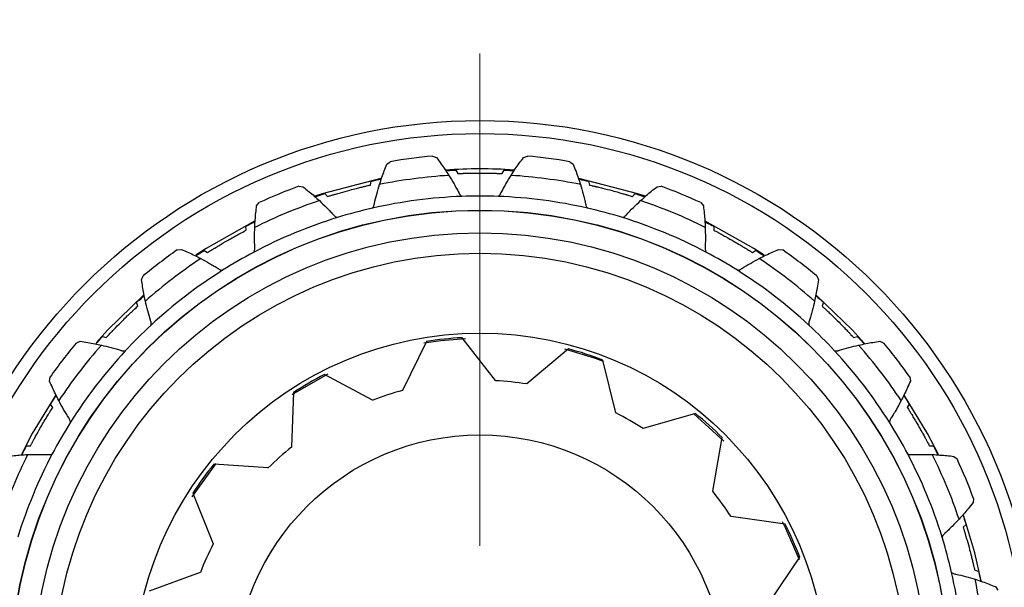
# Model space of a CAD drawing. Header units: inches. Extents: x 0.6 to 16.3, y 0.2 to 11.5.
# Tile 17 of 20: x 12.532 to 13.495, y 7.545 to 8.101. Entities that reach past the tile are written whole.
import ezdxf

# ---------------------------------------------------------------- set-up
doc = ezdxf.new("R2010")
doc.units = ezdxf.units.IN
doc.header["$MEASUREMENT"] = 0

# ---------------------------------------------------------------- blocks, each defined once
blk = doc.blocks.new('SW_CENTERMARKSYMBOL_1')
at = {"color": 0, "linetype": 'Continuous', "lineweight": 18}
blk.add_line((0, 0.13123), (0, 0.61284), dxfattribs=at)

msp = doc.modelspace()

# ---------------------------------------------------------------- linework, layer by layer
at = {"color": 7, "linetype": 'Continuous', "lineweight": 25}
for p, q in [((12.89084, 7.95924), (12.89415, 7.96167)), ((12.93562, 7.96713), (12.93944, 7.96564)), ((13.02453, 7.96564), (13.02835, 7.96713)), ((13.06982, 7.96167), (13.07312, 7.95924)), ((12.95842, 7.9535), (12.96016, 7.95007)), ((13.00381, 7.95007), (13.00554, 7.9535)), ((12.87486, 7.93884), (12.87565, 7.9426)), ((13.08832, 7.9426), (13.08911, 7.93884)), ((12.80458, 7.93767), (12.80865, 7.93722)), ((12.83013, 7.93041), (12.8327, 7.92755)), ((13.13127, 7.92755), (13.13383, 7.93041)), ((13.15532, 7.93722), (13.15939, 7.93767)), ((12.76337, 7.91846), (12.76594, 7.92166)), ((13.19803, 7.92166), (13.2006, 7.91846)), ((12.75321, 7.89462), (12.753, 7.89845)), ((13.21097, 7.89845), (13.21076, 7.89462)), ((12.68563, 7.87529), (12.68968, 7.87592)), ((12.71219, 7.87489), (12.71541, 7.8728)), ((13.24856, 7.8728), (13.25178, 7.87489)), ((13.27429, 7.87592), (13.27834, 7.87529)), ((12.65079, 7.84608), (12.65244, 7.84983)), ((13.31152, 7.84983), (13.31317, 7.84608)), ((12.64715, 7.82042), (12.64595, 7.82407)), ((13.31801, 7.82407), (13.31682, 7.82042)), ((12.58687, 7.78426), (12.59062, 7.78591)), ((12.61264, 7.79075), (12.61628, 7.78956)), ((12.92955, 7.78576), (12.90611, 7.7379)), ((12.99733, 7.74749), (12.96444, 7.78943)), ((13.34768, 7.78956), (13.35133, 7.79075)), ((13.37334, 7.78591), (13.3771, 7.78426)), ((13.06873, 7.77847), (13.02785, 7.74428)), ((13.11508, 7.71593), (13.1021, 7.76763)), ((12.56079, 7.74703), (12.56141, 7.75108)), ((12.87692, 7.72842), (12.82982, 7.75336)), ((12.99734, 7.74739), (12.99733, 7.74749)), ((13.40256, 7.75108), (13.40318, 7.74703)), ((12.90611, 7.7379), (12.90612, 7.7378)), ((13.02785, 7.74428), (13.02781, 7.74418)), ((12.79944, 7.73582), (12.79749, 7.68255)), ((12.87697, 7.72833), (12.87692, 7.72842)), ((12.56391, 7.7213), (12.56181, 7.72451)), ((13.40216, 7.72451), (13.40006, 7.7213)), ((13.11505, 7.71584), (13.11508, 7.71593)), ((13.19291, 7.71519), (13.14165, 7.70059)), ((13.14165, 7.70059), (13.14159, 7.70052)), ((13.20982, 7.63922), (13.21898, 7.69172)), ((12.53825, 7.68371), (12.54208, 7.6835)), ((12.79749, 7.68255), (12.79754, 7.68247)), ((13.42188, 7.6835), (13.42572, 7.68371)), ((13.44573, 7.67334), (13.44892, 7.67077)), ((12.77468, 7.66202), (12.72151, 7.66565)), ((12.77477, 7.66196), (12.77468, 7.66202)), ((12.70089, 7.63727), (12.72077, 7.58782)), ((13.20975, 7.63914), (13.20982, 7.63922)), ((13.46493, 7.63213), (13.46448, 7.62805)), ((13.22785, 7.61439), (13.22776, 7.61435)), ((13.28062, 7.60688), (13.22785, 7.61439)), ((13.45767, 7.60657), (13.45481, 7.60401)), ((12.72077, 7.58782), (12.72085, 7.58776)), ((13.26516, 7.5306), (13.29489, 7.57483)), ((12.70829, 7.55978), (12.65824, 7.54147)), ((12.70839, 7.55976), (12.70829, 7.55978)), ((13.46611, 7.56185), (13.46986, 7.56106)), ((13.48651, 7.54586), (13.48893, 7.54255))]:
    msp.add_line(p, q, dxfattribs=at)
at = {"color": 8, "linetype": 'Continuous', "lineweight": 25}
for p, q in [((13.22065, 7.68837), (13.19125, 7.71504)), ((12.72361, 7.66638), (12.69997, 7.63367))]:
    msp.add_line(p, q, dxfattribs=at)
at = {"color": 7, "linetype": 'Continuous', "lineweight": 25, "flags": 128}
for points in [[(12.88509, 7.94516), (12.8275, 7.93017), (12.82052, 7.92784)], [(13.14355, 7.92781), (13.13647, 7.93017), (13.07873, 7.94519)], [(12.76142, 7.90335), (12.71412, 7.87681), (12.70375, 7.87006)], [(13.26017, 7.87009), (13.24985, 7.87681), (13.20238, 7.90343)], [(12.65281, 7.83097), (12.61756, 7.79694), (12.60656, 7.78483)], [(13.35821, 7.78392), (13.34641, 7.79694), (13.311, 7.8311)], [(12.56664, 7.73294), (12.5439, 7.69556), (12.53333, 7.67523)], [(13.4306, 7.67531), (13.42006, 7.69556), (13.39721, 7.73312)], [(13.47241, 7.55165), (13.46619, 7.57905), (13.45555, 7.61488)]]:
    msp.add_lwpolyline(points, dxfattribs=at)
at = {"color": 8, "linetype": 'Continuous', "lineweight": 25, "flags": 128}
for points in [[(12.96766, 7.78841), (12.94368, 7.78652), (12.92704, 7.78417)], [(13.10272, 7.76613), (13.09488, 7.76906), (13.0651, 7.77821)], [(12.83313, 7.75372), (12.80043, 7.73507), (12.79828, 7.73367)], [(13.29463, 7.57223), (13.2813, 7.60292), (13.27803, 7.60936)]]:
    msp.add_lwpolyline(points, dxfattribs=at)
at = {"color": 7, "linetype": 'Continuous', "lineweight": 25}
for radius in [1.54283, 1.35067, 1.33733, 0.54722, 0.53449, 0.4595, 0.45932, 0.43733, 0.41733, 0.33925, 0.23967]:
    msp.add_circle((12.98198, 7.45472), radius, dxfattribs=at)
for radius, start, end in [(0.5145, 95.17053, 99.82947), (0.5145, 80.17053, 84.82947), (0.49992, 86.20664, 93.84196), (0.4945, 93.53315, 101.46685), (0.4945, 78.53315, 86.46685), (0.5145, 110.17053, 114.82947), (0.5145, 65.17053, 69.82947), (0.4945, 108.53315, 116.46685), (0.47333, 92.16669, 102.83331), (0.47333, 87.83331, 92.16669), (0.47333, 77.16669, 87.83331), (0.4945, 63.53315, 71.46685), (0.47333, 102.83331, 107.16669), (0.47333, 72.83331, 77.16669), (0.47333, 107.16669, 117.83331), (0.47333, 62.16669, 72.83331), (0.5145, 125.17053, 129.82947), (0.47333, 117.83331, 122.16669), (0.47333, 57.83331, 62.16669), (0.5145, 50.17053, 54.82947), (0.4945, 123.53315, 131.46685), (0.4945, 48.53315, 56.46685), (0.47333, 122.16669, 132.83331), (0.47333, 47.16669, 57.83331), (0.47333, 132.83331, 137.16669), (0.47333, 42.83331, 47.16669), (0.33517, 93, 99), (0.5145, 140.17053, 144.82947), (0.4945, 138.53315, 146.46685), (0.47333, 137.16669, 147.83331), (0.33517, 69, 75), (0.47333, 32.16669, 42.83331), (0.4945, 33.53315, 41.46685), (0.5145, 35.17053, 39.82947), (0.33517, 117, 123), (0.29307, 81.0031, 86.9969), (0.29307, 105.0031, 110.9969), (0.29307, 57.0031, 62.9969), (0.33517, 45, 51), (0.47333, 147.83331, 152.16669), (0.47333, 27.83331, 32.16669), (0.29307, 129.0031, 134.9969), (0.4945, 153.53315, 161.46685), (0.47333, 152.16669, 162.83331), (0.47333, 17.16669, 27.83331), (0.4945, 18.53315, 26.46685), (0.5145, 20.17053, 24.82947), (0.33517, 141, 147), (0.29307, 33.0031, 38.9969), (0.33517, 21, 27), (0.47333, 12.83331, 17.16669), (0.29307, 153.0031, 158.9969), (0.47333, 2.16669, 12.83331), (0.4945, 3.53315, 11.46685)]:
    msp.add_arc((12.98198, 7.45472), radius, start, end, dxfattribs=at)
for points, knots in [([(12.88368, 7.93935), (12.88445, 7.94172), (12.88591, 7.94624), (12.88832, 7.95288), (12.89, 7.95712), (12.89084, 7.95924)], [0, 0, 0, 0, 0.356058, 0.677963, 1, 1, 1, 1]), ([(12.93944, 7.96564), (12.94099, 7.96355), (12.94388, 7.95966), (12.9479, 7.95387), (12.95031, 7.95014), (12.95151, 7.94828)], [0, 0, 0, 0, 0.367191, 0.683527, 1, 1, 1, 1]), ([(13.01246, 7.94828), (13.01381, 7.95038), (13.0164, 7.95436), (13.02044, 7.96014), (13.02317, 7.96381), (13.02453, 7.96564)], [0, 0, 0, 0, 0.356058, 0.677963, 1, 1, 1, 1]), ([(13.07312, 7.95924), (13.07408, 7.95682), (13.07587, 7.95232), (13.07825, 7.94568), (13.07961, 7.94146), (13.08029, 7.93935)], [0, 0, 0, 0, 0.367191, 0.683527, 1, 1, 1, 1]), ([(12.94848, 7.95293), (12.94905, 7.95297), (12.95016, 7.95306), (12.95572, 7.95335), (12.95842, 7.9535)], [0, 0, 0, 0, 0.5136596, 1, 1, 1, 1]), ([(12.96016, 7.95007), (12.96077, 7.9501), (12.96158, 7.95014), (12.96355, 7.95021), (12.96496, 7.95026), (12.96632, 7.95031), (12.96738, 7.95034), (12.96975, 7.95041), (12.97495, 7.95052), (12.98204, 7.95058), (12.98895, 7.95052), (12.99326, 7.95043), (12.99579, 7.95036), (12.99731, 7.95032), (12.99872, 7.95027), (13.00105, 7.95019), (13.00243, 7.95013), (13.00338, 7.95009), (13.00381, 7.95007)], [0, 0, 0, 0, 0.16043, 0.215716, 0.259558, 0.278881, 0.293965, 0.309151, 0.378059, 0.515881, 0.608724, 0.671228, 0.698803, 0.715524, 0.7367, 0.775509, 0.897488, 1, 1, 1, 1]), ([(13.00554, 7.9535), (13.00669, 7.95344), (13.01243, 7.95315), (13.01413, 7.95303), (13.01548, 7.95293)], [0, 0, 0, 0, 0.199918, 1, 1, 1, 1]), ([(12.87565, 7.9426), (12.87677, 7.94284), (12.88239, 7.94405), (12.88406, 7.94437), (12.8854, 7.94462)], [0, 0, 0, 0, 0.199918, 1, 1, 1, 1]), ([(12.95151, 7.94828), (12.95323, 7.94551), (12.95585, 7.94127), (12.95902, 7.9356), (12.9606, 7.93263), (12.96137, 7.93114), (12.96163, 7.93063), (12.96233, 7.92936), (12.96335, 7.9284), (12.96409, 7.92772)], [0, 0, 0, 0, 0.404289, 0.618528, 0.805562, 0.82177, 0.827836, 0.876144, 1, 1, 1, 1]), ([(12.99988, 7.92772), (13.00062, 7.9284), (13.00164, 7.92936), (13.00233, 7.93063), (13.00259, 7.93114), (13.00417, 7.93417), (13.00733, 7.93999), (13.01074, 7.94551), (13.01246, 7.94828)], [0, 0, 0, 0, 0.123859, 0.172169, 0.178234, 0.194443, 0.595701, 1, 1, 1, 1]), ([(13.07857, 7.94462), (13.07913, 7.94452), (13.08022, 7.94431), (13.08567, 7.94316), (13.08832, 7.9426)], [0, 0, 0, 0, 0.51366, 1, 1, 1, 1]), ([(12.80865, 7.93722), (12.81069, 7.9356), (12.81449, 7.93259), (12.81987, 7.92804), (12.82316, 7.92506), (12.82481, 7.92358)], [0, 0, 0, 0, 0.367191, 0.683527, 1, 1, 1, 1]), ([(12.82068, 7.92728), (12.82122, 7.92747), (12.82226, 7.92784), (12.82756, 7.92957), (12.83013, 7.93041)], [0, 0, 0, 0, 0.51366, 1, 1, 1, 1]), ([(12.8327, 7.92755), (12.83328, 7.92773), (12.83406, 7.92798), (12.83593, 7.92856), (12.83729, 7.92897), (12.83859, 7.92937), (12.83961, 7.92967), (12.84188, 7.93035), (12.84687, 7.93181), (12.8537, 7.9337), (12.8604, 7.93543), (12.86458, 7.93646), (12.86704, 7.93705), (12.86852, 7.9374), (12.86989, 7.93772), (12.87216, 7.93824), (12.87351, 7.93854), (12.87444, 7.93875), (12.87486, 7.93884)], [0, 0, 0, 0, 0.16043, 0.215716, 0.259558, 0.278881, 0.293965, 0.309151, 0.378059, 0.515881, 0.608724, 0.671228, 0.698803, 0.715524, 0.7367, 0.775509, 0.897488, 1, 1, 1, 1]), ([(12.87685, 7.91623), (12.87738, 7.91709), (12.87813, 7.91828), (12.87847, 7.91968), (12.87859, 7.92024), (12.87932, 7.92357), (12.88087, 7.93001), (12.88274, 7.93623), (12.88368, 7.93935)], [0, 0, 0, 0, 0.1238591, 0.1721686, 0.1782342, 0.1944432, 0.595701, 1, 1, 1, 1]), ([(13.08029, 7.93935), (13.08123, 7.93623), (13.08267, 7.93146), (13.08426, 7.92516), (13.08502, 7.92188), (13.08538, 7.92024), (13.0855, 7.91968), (13.08584, 7.91828), (13.08658, 7.91709), (13.08712, 7.91623)], [0, 0, 0, 0, 0.404289, 0.618528, 0.805562, 0.82177, 0.827836, 0.876144, 1, 1, 1, 1]), ([(13.08911, 7.93884), (13.0897, 7.93871), (13.0905, 7.93854), (13.09242, 7.9381), (13.0938, 7.93778), (13.09512, 7.93747), (13.09616, 7.93723), (13.09846, 7.93668), (13.10352, 7.93545), (13.11037, 7.93367), (13.11704, 7.93182), (13.12117, 7.93062), (13.1236, 7.9299), (13.12506, 7.92946), (13.12641, 7.92905), (13.12863, 7.92837), (13.12996, 7.92796), (13.13086, 7.92768), (13.13127, 7.92755)], [0, 0, 0, 0, 0.16043, 0.215716, 0.259558, 0.278881, 0.293965, 0.309151, 0.378059, 0.515881, 0.608724, 0.671228, 0.698803, 0.715524, 0.7367, 0.775509, 0.897488, 1, 1, 1, 1]), ([(13.13383, 7.93041), (13.13493, 7.93005), (13.1404, 7.92829), (13.142, 7.92773), (13.14329, 7.92728)], [0, 0, 0, 0, 0.199918, 1, 1, 1, 1]), ([(13.13916, 7.92358), (13.14101, 7.92525), (13.14454, 7.92843), (13.14994, 7.93297), (13.15352, 7.9358), (13.15532, 7.93722)], [0, 0, 0, 0, 0.356058, 0.677963, 1, 1, 1, 1]), ([(12.82481, 7.92358), (12.82718, 7.92134), (12.83081, 7.91793), (12.83534, 7.91327), (12.83763, 7.91081), (12.83877, 7.90957), (12.83915, 7.90915), (12.84015, 7.9081), (12.84139, 7.90744), (12.84228, 7.90697)], [0, 0, 0, 0, 0.404289, 0.618528, 0.805562, 0.82177, 0.827836, 0.876144, 1, 1, 1, 1]), ([(13.12169, 7.90697), (13.12258, 7.90744), (13.12382, 7.9081), (13.12481, 7.90915), (13.1252, 7.90957), (13.1275, 7.91209), (13.13206, 7.91689), (13.13679, 7.92134), (13.13916, 7.92358)], [0, 0, 0, 0, 0.123859, 0.172169, 0.178234, 0.194443, 0.595701, 1, 1, 1, 1]), ([(12.7616, 7.89739), (12.76172, 7.89989), (12.76197, 7.90463), (12.76258, 7.91166), (12.76311, 7.91619), (12.76337, 7.91846)], [0, 0, 0, 0, 0.356058, 0.677963, 1, 1, 1, 1]), ([(13.2006, 7.91846), (13.2009, 7.91588), (13.20146, 7.91106), (13.20204, 7.90404), (13.20226, 7.89961), (13.20237, 7.89739)], [0, 0, 0, 0, 0.367191, 0.683527, 1, 1, 1, 1]), ([(12.753, 7.89845), (12.75402, 7.89898), (12.75914, 7.9016), (12.76067, 7.90234), (12.76189, 7.90293)], [0, 0, 0, 0, 0.199918, 1, 1, 1, 1]), ([(13.20208, 7.90293), (13.20259, 7.90269), (13.20359, 7.90221), (13.20855, 7.89968), (13.21097, 7.89845)], [0, 0, 0, 0, 0.51366, 1, 1, 1, 1]), ([(12.71541, 7.8728), (12.71592, 7.87312), (12.71661, 7.87356), (12.71827, 7.87461), (12.71947, 7.87536), (12.72063, 7.87608), (12.72153, 7.87664), (12.72355, 7.87788), (12.72799, 7.88058), (12.7341, 7.88417), (12.74012, 7.88758), (12.74389, 7.88966), (12.74612, 7.89086), (12.74746, 7.89158), (12.7487, 7.89225), (12.75076, 7.89334), (12.75199, 7.89398), (12.75283, 7.89442), (12.75321, 7.89462)], [0, 0, 0, 0, 0.16043, 0.215716, 0.259558, 0.278881, 0.293965, 0.309151, 0.378059, 0.515881, 0.608724, 0.671228, 0.698803, 0.715524, 0.7367, 0.775509, 0.897488, 1, 1, 1, 1]), ([(12.76098, 7.87329), (12.76128, 7.87426), (12.76169, 7.8756), (12.76165, 7.87704), (12.76163, 7.87761), (12.76147, 7.88102), (12.7613, 7.88765), (12.7615, 7.89414), (12.7616, 7.89739)], [0, 0, 0, 0, 0.123859, 0.172169, 0.178234, 0.194443, 0.595701, 1, 1, 1, 1]), ([(13.20237, 7.89739), (13.20247, 7.89414), (13.20263, 7.88915), (13.20254, 7.88266), (13.20242, 7.8793), (13.20234, 7.87761), (13.20232, 7.87704), (13.20228, 7.8756), (13.20269, 7.87426), (13.20298, 7.87329)], [0, 0, 0, 0, 0.4042889, 0.6185277, 0.8055616, 0.8217703, 0.8278357, 0.876144, 1, 1, 1, 1]), ([(13.21076, 7.89462), (13.2113, 7.89434), (13.21203, 7.89396), (13.21376, 7.89305), (13.21501, 7.89238), (13.21621, 7.89174), (13.21715, 7.89124), (13.21924, 7.89011), (13.2238, 7.88761), (13.22996, 7.88412), (13.23592, 7.88061), (13.2396, 7.87838), (13.24176, 7.87706), (13.24306, 7.87626), (13.24426, 7.87551), (13.24623, 7.87428), (13.2474, 7.87354), (13.2482, 7.87303), (13.24856, 7.8728)], [0, 0, 0, 0, 0.16043, 0.215716, 0.259558, 0.278881, 0.293965, 0.309151, 0.378059, 0.515881, 0.608724, 0.671228, 0.698803, 0.715524, 0.7367, 0.775509, 0.897488, 1, 1, 1, 1]), ([(12.68968, 7.87592), (12.69207, 7.87488), (12.69652, 7.87296), (12.70289, 7.86995), (12.70684, 7.86793), (12.70881, 7.86692)], [0, 0, 0, 0, 0.367191, 0.683527, 1, 1, 1, 1]), ([(12.70387, 7.86943), (12.70434, 7.86975), (12.70525, 7.87038), (12.70992, 7.87342), (12.71219, 7.87489)], [0, 0, 0, 0, 0.5136596, 1, 1, 1, 1]), ([(13.25178, 7.87489), (13.25274, 7.87427), (13.25757, 7.87115), (13.25898, 7.8702), (13.2601, 7.86943)], [0, 0, 0, 0, 0.199918, 1, 1, 1, 1]), ([(13.25516, 7.86692), (13.25738, 7.86805), (13.26161, 7.87022), (13.268, 7.8732), (13.27219, 7.87501), (13.27429, 7.87592)], [0, 0, 0, 0, 0.356058, 0.677963, 1, 1, 1, 1]), ([(12.70881, 7.86692), (12.71168, 7.86538), (12.71608, 7.86302), (12.72165, 7.85969), (12.72451, 7.85791), (12.72593, 7.857), (12.72641, 7.8567), (12.72764, 7.85594), (12.72901, 7.85563), (12.72999, 7.8554)], [0, 0, 0, 0, 0.404289, 0.618528, 0.805562, 0.82177, 0.827836, 0.876144, 1, 1, 1, 1]), ([(13.23398, 7.8554), (13.23496, 7.85563), (13.23633, 7.85594), (13.23756, 7.8567), (13.23804, 7.857), (13.24092, 7.85884), (13.24656, 7.8623), (13.25228, 7.86538), (13.25516, 7.86692)], [0, 0, 0, 0, 0.1238591, 0.1721686, 0.1782342, 0.1944432, 0.595701, 1, 1, 1, 1]), ([(12.65453, 7.82527), (12.65401, 7.82771), (12.65302, 7.83236), (12.65179, 7.8393), (12.65113, 7.84382), (12.65079, 7.84608)], [0, 0, 0, 0, 0.356058, 0.677963, 1, 1, 1, 1]), ([(13.31317, 7.84608), (13.31279, 7.8435), (13.31209, 7.83871), (13.31083, 7.83177), (13.3099, 7.82744), (13.30944, 7.82527)], [0, 0, 0, 0, 0.3671908, 0.6835268, 1, 1, 1, 1]), ([(12.64595, 7.82407), (12.64681, 7.82484), (12.65107, 7.8287), (12.65236, 7.82981), (12.65339, 7.8307)], [0, 0, 0, 0, 0.199918, 1, 1, 1, 1]), ([(12.66018, 7.80183), (12.66022, 7.80284), (12.66026, 7.80424), (12.65986, 7.80563), (12.65968, 7.80617), (12.65865, 7.80942), (12.65677, 7.81578), (12.65528, 7.8221), (12.65453, 7.82527)], [0, 0, 0, 0, 0.123859, 0.172169, 0.178234, 0.194443, 0.595701, 1, 1, 1, 1]), ([(13.30944, 7.82527), (13.30869, 7.8221), (13.30755, 7.81724), (13.30578, 7.811), (13.3048, 7.80778), (13.30429, 7.80617), (13.30411, 7.80563), (13.3037, 7.80424), (13.30375, 7.80284), (13.30379, 7.80183)], [0, 0, 0, 0, 0.404289, 0.618528, 0.805562, 0.82177, 0.827836, 0.876144, 1, 1, 1, 1]), ([(13.31058, 7.8307), (13.31101, 7.83032), (13.31185, 7.8296), (13.316, 7.82588), (13.31801, 7.82407)], [0, 0, 0, 0, 0.5136596, 1, 1, 1, 1]), ([(12.61628, 7.78956), (12.6167, 7.79), (12.61725, 7.79061), (12.61858, 7.79205), (12.61955, 7.79309), (12.62048, 7.79408), (12.6212, 7.79485), (12.62283, 7.79658), (12.62643, 7.80033), (12.6314, 7.80538), (12.63633, 7.81023), (12.63944, 7.81321), (12.64128, 7.81496), (12.64238, 7.816), (12.64341, 7.81696), (12.64511, 7.81855), (12.64613, 7.81949), (12.64683, 7.82013), (12.64715, 7.82042)], [0, 0, 0, 0, 0.16043, 0.215716, 0.259558, 0.278881, 0.293965, 0.309151, 0.378059, 0.515881, 0.608724, 0.671228, 0.698803, 0.715524, 0.7367, 0.775509, 0.897488, 1, 1, 1, 1]), ([(13.31682, 7.82042), (13.31727, 7.82001), (13.31787, 7.81946), (13.31931, 7.81812), (13.32035, 7.81716), (13.32134, 7.81623), (13.32212, 7.8155), (13.32384, 7.81387), (13.3276, 7.81028), (13.33265, 7.80531), (13.33749, 7.80037), (13.34048, 7.79727), (13.34222, 7.79543), (13.34326, 7.79432), (13.34423, 7.79329), (13.34581, 7.79159), (13.34675, 7.79057), (13.34739, 7.78987), (13.34768, 7.78956)], [0, 0, 0, 0, 0.1604302, 0.2157165, 0.2595581, 0.2788809, 0.2939648, 0.3091507, 0.378059, 0.5158807, 0.6087245, 0.6712282, 0.698803, 0.7155237, 0.7367, 0.7755093, 0.8974877, 1, 1, 1, 1]), ([(12.59062, 7.78591), (12.5932, 7.78553), (12.598, 7.78482), (12.60493, 7.78357), (12.60927, 7.78264), (12.61144, 7.78217)], [0, 0, 0, 0, 0.367191, 0.683527, 1, 1, 1, 1]), ([(12.60601, 7.78332), (12.60638, 7.78375), (12.6071, 7.78459), (12.61083, 7.78874), (12.61264, 7.79075)], [0, 0, 0, 0, 0.51366, 1, 1, 1, 1]), ([(13.35133, 7.79075), (13.3521, 7.7899), (13.35596, 7.78563), (13.35707, 7.78435), (13.35796, 7.78332)], [0, 0, 0, 0, 0.1999183, 1, 1, 1, 1]), ([(13.35253, 7.78217), (13.35497, 7.78269), (13.35962, 7.78369), (13.36656, 7.78492), (13.37108, 7.78558), (13.37334, 7.78591)], [0, 0, 0, 0, 0.356058, 0.677963, 1, 1, 1, 1]), ([(12.61144, 7.78217), (12.61461, 7.78143), (12.61946, 7.78028), (12.62571, 7.77852), (12.62893, 7.77753), (12.63054, 7.77702), (12.63108, 7.77685), (12.63246, 7.77644), (12.63386, 7.77649), (12.63487, 7.77653)], [0, 0, 0, 0, 0.404289, 0.618528, 0.805562, 0.82177, 0.827836, 0.876144, 1, 1, 1, 1]), ([(13.3291, 7.77653), (13.3301, 7.77649), (13.33151, 7.77644), (13.33289, 7.77685), (13.33343, 7.77702), (13.33669, 7.77805), (13.34304, 7.77994), (13.34936, 7.78143), (13.35253, 7.78217)], [0, 0, 0, 0, 0.1238591, 0.1721686, 0.1782342, 0.1944432, 0.595701, 1, 1, 1, 1]), ([(12.56979, 7.72789), (12.56865, 7.73011), (12.56649, 7.73434), (12.5635, 7.74074), (12.56169, 7.74493), (12.56079, 7.74703)], [0, 0, 0, 0, 0.356058, 0.677963, 1, 1, 1, 1]), ([(13.40318, 7.74703), (13.40215, 7.74464), (13.40022, 7.74019), (13.39721, 7.73381), (13.39519, 7.72987), (13.39418, 7.72789)], [0, 0, 0, 0, 0.367191, 0.683527, 1, 1, 1, 1]), ([(12.56181, 7.72451), (12.56243, 7.72548), (12.56555, 7.73031), (12.56651, 7.73171), (12.56727, 7.73284)], [0, 0, 0, 0, 0.1999183, 1, 1, 1, 1]), ([(13.39669, 7.73284), (13.39702, 7.73237), (13.39764, 7.73145), (13.40068, 7.72678), (13.40216, 7.72451)], [0, 0, 0, 0, 0.51366, 1, 1, 1, 1]), ([(12.54208, 7.6835), (12.54236, 7.68404), (12.54274, 7.68476), (12.54366, 7.6865), (12.54432, 7.68775), (12.54496, 7.68895), (12.54547, 7.68989), (12.54659, 7.69197), (12.54909, 7.69653), (12.55259, 7.7027), (12.5561, 7.70865), (12.55833, 7.71234), (12.55965, 7.7145), (12.56045, 7.71579), (12.56119, 7.71699), (12.56243, 7.71897), (12.56317, 7.72014), (12.56368, 7.72093), (12.56391, 7.7213)], [0, 0, 0, 0, 0.16043, 0.215716, 0.259558, 0.278881, 0.293965, 0.309151, 0.378059, 0.515881, 0.608724, 0.671228, 0.698803, 0.715524, 0.7367, 0.775509, 0.897488, 1, 1, 1, 1]), ([(12.58131, 7.70672), (12.58108, 7.7077), (12.58076, 7.70907), (12.58001, 7.7103), (12.5797, 7.71078), (12.57786, 7.71365), (12.5744, 7.7193), (12.57133, 7.72502), (12.56979, 7.72789)], [0, 0, 0, 0, 0.1238591, 0.1721686, 0.1782342, 0.1944432, 0.595701, 1, 1, 1, 1]), ([(13.39418, 7.72789), (13.39264, 7.72502), (13.39028, 7.72063), (13.38696, 7.71505), (13.38517, 7.7122), (13.38427, 7.71078), (13.38396, 7.7103), (13.3832, 7.70907), (13.38289, 7.7077), (13.38266, 7.70672)], [0, 0, 0, 0, 0.404289, 0.618528, 0.805562, 0.82177, 0.827836, 0.876144, 1, 1, 1, 1]), ([(13.40006, 7.7213), (13.40039, 7.72079), (13.40083, 7.72009), (13.40187, 7.71843), (13.40262, 7.71723), (13.40334, 7.71608), (13.4039, 7.71517), (13.40515, 7.71316), (13.40785, 7.70871), (13.41143, 7.7026), (13.41484, 7.69658), (13.41692, 7.69281), (13.41813, 7.69058), (13.41885, 7.68925), (13.41951, 7.688), (13.4206, 7.68595), (13.42125, 7.68472), (13.42168, 7.68388), (13.42188, 7.6835)], [0, 0, 0, 0, 0.1604302, 0.2157165, 0.2595581, 0.2788809, 0.2939648, 0.3091507, 0.378059, 0.5158807, 0.6087245, 0.6712282, 0.698803, 0.7155237, 0.7367, 0.7755093, 0.8974877, 1, 1, 1, 1]), ([(12.53377, 7.67481), (12.53402, 7.67533), (12.5345, 7.67632), (12.53702, 7.68129), (12.53825, 7.68371)], [0, 0, 0, 0, 0.5136596, 1, 1, 1, 1]), ([(13.42572, 7.68371), (13.42624, 7.68268), (13.42886, 7.67757), (13.4296, 7.67604), (13.4302, 7.67481)], [0, 0, 0, 0, 0.1999183, 1, 1, 1, 1]), ([(12.51824, 7.67334), (12.52083, 7.67363), (12.52564, 7.67419), (12.53267, 7.67478), (12.5371, 7.675), (12.53931, 7.67511)], [0, 0, 0, 0, 0.367191, 0.683527, 1, 1, 1, 1]), ([(12.53931, 7.67511), (12.54257, 7.67521), (12.54755, 7.67536), (12.55404, 7.67527), (12.55741, 7.67516), (12.55909, 7.67508), (12.55966, 7.67505), (12.56111, 7.67502), (12.56245, 7.67543), (12.56341, 7.67572)], [0, 0, 0, 0, 0.404289, 0.618528, 0.805562, 0.82177, 0.827836, 0.876144, 1, 1, 1, 1]), ([(13.40056, 7.67572), (13.40152, 7.67543), (13.40286, 7.67502), (13.40431, 7.67505), (13.40488, 7.67508), (13.40829, 7.67523), (13.41491, 7.67541), (13.4214, 7.67521), (13.42466, 7.67511)], [0, 0, 0, 0, 0.123859, 0.172169, 0.178234, 0.194443, 0.595701, 1, 1, 1, 1]), ([(13.42466, 7.67511), (13.42715, 7.67498), (13.43189, 7.67474), (13.43892, 7.67413), (13.44346, 7.6736), (13.44573, 7.67334)], [0, 0, 0, 0, 0.356058, 0.677963, 1, 1, 1, 1]), ([(13.46448, 7.62805), (13.46287, 7.62601), (13.45986, 7.62221), (13.4553, 7.61683), (13.45233, 7.61354), (13.45084, 7.6119)], [0, 0, 0, 0, 0.367191, 0.683527, 1, 1, 1, 1]), ([(13.45455, 7.61603), (13.45473, 7.61549), (13.4551, 7.61444), (13.45683, 7.60915), (13.45767, 7.60657)], [0, 0, 0, 0, 0.5136596, 1, 1, 1, 1]), ([(13.45084, 7.6119), (13.44861, 7.60953), (13.44519, 7.60589), (13.44054, 7.60137), (13.43808, 7.59907), (13.43683, 7.59793), (13.43641, 7.59755), (13.43536, 7.59656), (13.4347, 7.59532), (13.43423, 7.59443)], [0, 0, 0, 0, 0.404289, 0.618528, 0.805562, 0.82177, 0.827836, 0.876144, 1, 1, 1, 1]), ([(13.45481, 7.60401), (13.45499, 7.60343), (13.45524, 7.60265), (13.45582, 7.60077), (13.45624, 7.59942), (13.45663, 7.59812), (13.45694, 7.5971), (13.45761, 7.59483), (13.45907, 7.58983), (13.46096, 7.58301), (13.46269, 7.57631), (13.46372, 7.57213), (13.46431, 7.56967), (13.46466, 7.56819), (13.46498, 7.56681), (13.4655, 7.56454), (13.46581, 7.56319), (13.46601, 7.56227), (13.46611, 7.56185)], [0, 0, 0, 0, 0.16043, 0.215716, 0.259558, 0.278881, 0.293965, 0.309151, 0.378059, 0.515881, 0.608724, 0.671228, 0.698803, 0.715524, 0.7367, 0.775509, 0.897488, 1, 1, 1, 1]), ([(13.44349, 7.55986), (13.44435, 7.55932), (13.44554, 7.55858), (13.44694, 7.55824), (13.4475, 7.55812), (13.45083, 7.55738), (13.45728, 7.55584), (13.46349, 7.55397), (13.46661, 7.55303)], [0, 0, 0, 0, 0.1238591, 0.1721686, 0.1782342, 0.1944432, 0.595701, 1, 1, 1, 1]), ([(13.46986, 7.56106), (13.47011, 7.55993), (13.47131, 7.55431), (13.47163, 7.55264), (13.47189, 7.55131)], [0, 0, 0, 0, 0.199918, 1, 1, 1, 1]), ([(13.46661, 7.55303), (13.46899, 7.55226), (13.47351, 7.5508), (13.48014, 7.54839), (13.48438, 7.5467), (13.48651, 7.54586)], [0, 0, 0, 0, 0.356058, 0.677963, 1, 1, 1, 1])]:
    msp.add_open_spline(points, degree=3, knots=knots, dxfattribs=at)

# ---------------------------------------------------------------- block references
at = {"color": 7, "linetype": 'Continuous', "lineweight": 0}
msp.add_blockref('SW_CENTERMARKSYMBOL_1', (12.98198, 7.45472), dxfattribs=at)

doc.saveas('drawing.dxf')
